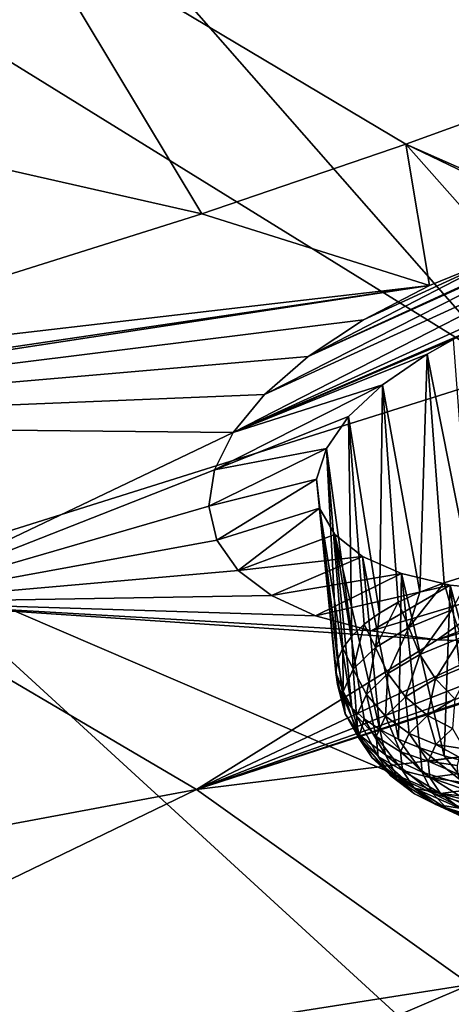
# Model space of a CAD drawing. Header units: metres. Extents: x -90 to 304, y -90 to 74.
# Tile 253 of 256: x 270.51 to 272.4, y 3.67 to 7.98. Entities that reach past the tile are written whole.
import ezdxf

# ---------------------------------------------------------------- set-up
doc = ezdxf.new("R2010")
doc.units = ezdxf.units.M
doc.layers.add('solid_21662050_350', color=7, linetype='CONTINUOUS')

msp = doc.modelspace()

# ---------------------------------------------------------------- linework, layer by layer
at = {"layer": 'solid_21662050_350'}
for points in [[(270.724823, 11.569198, 206.785782), (268.843079, 10.795231, 208.937225), (275.127411, 7.341465, 212.154037)], [(270.724823, 11.569198, 206.785782), (275.127411, 7.341465, 212.154037), (277.367462, 8.308791, 209.465454)], [(268.843079, 10.795231, 208.937225), (266.791626, 10.072475, 210.946411), (272.669403, 6.436925, 214.668228)], [(268.843079, 10.795231, 208.937225), (272.669403, 6.436925, 214.668228), (275.127411, 7.341465, 212.154037)], [(266.791626, 10.072475, 210.946411), (270.008789, 5.600787, 216.992432), (272.669403, 6.436925, 214.668228)], [(270.526733, 8.435916, 154.113297), (272.529022, 9.164917, 153.585297), (273.346161, 7.849864, 156.404999)], [(268.484192, 7.772439, 154.58931), (267.652588, 9.011406, 151.896667), (270.526733, 8.435916, 154.113297)], [(268.484192, 7.772439, 154.58931), (270.526733, 8.435916, 154.113297), (271.309265, 7.130891, 156.927444)], [(270.526733, 8.435916, 154.113297), (273.346161, 7.849864, 156.404999), (272.202484, 7.436452, 156.70575)], [(270.526733, 8.435916, 154.113297), (272.202484, 7.436452, 156.70575), (271.309265, 7.130891, 156.927444)], [(273.026794, 7.073722, 157.759155), (272.202484, 7.436452, 156.70575), (273.346161, 7.849864, 156.404999)], [(268.484192, 7.772439, 154.58931), (271.309265, 7.130891, 156.927444), (269.146881, 6.449998, 157.418076)], [(272.30658, 6.817344, 157.951752), (271.309265, 7.130891, 156.927444), (272.202484, 7.436452, 156.70575)], [(272.982941, 7.061898, 157.763153), (272.202484, 7.436452, 156.70575), (273.026794, 7.073722, 157.759155)], [(272.633118, 6.951048, 157.828812), (272.30658, 6.817344, 157.951752), (272.202484, 7.436452, 156.70575)], [(272.982941, 7.061898, 157.763153), (272.633118, 6.951048, 157.828812), (272.202484, 7.436452, 156.70575)], [(271.446289, 6.174714, 158.867386), (273.344543, 7.146474, 157.756409), (273.705414, 7.201947, 157.808441)], [(272.534515, 6.642053, 158.394501), (271.446289, 6.174714, 158.867386), (273.705414, 7.201947, 157.808441)], [(272.30658, 6.817344, 157.951752), (269.146881, 6.449998, 157.418076), (271.309265, 7.130891, 156.927444)], [(271.583649, 6.341247, 158.591171), (273.344543, 7.146474, 157.756409), (271.446289, 6.174714, 158.867386)], [(271.583649, 6.341247, 158.591171), (273.026794, 7.073722, 157.759155), (273.344543, 7.146474, 157.756409)], [(271.77475, 6.506612, 158.341675), (273.026794, 7.073722, 157.759155), (271.583649, 6.341247, 158.591171)], [(272.982941, 7.061898, 157.763153), (273.026794, 7.073722, 157.759155), (271.77475, 6.506612, 158.341675)], [(272.982941, 7.061898, 157.763153), (271.77475, 6.506612, 158.341675), (272.633118, 6.951048, 157.828812)], [(272.633118, 6.951048, 157.828812), (271.77475, 6.506612, 158.341675), (272.01712, 6.667, 158.125687)], [(272.633118, 6.951048, 157.828812), (272.01712, 6.667, 158.125687), (272.30658, 6.817344, 157.951752)], [(272.30658, 6.817344, 157.951752), (268.305481, 6.206173, 157.592194), (268.467133, 6.252141, 157.559433)], [(272.30658, 6.817344, 157.951752), (272.01712, 6.667, 158.125687), (268.305481, 6.206173, 157.592194)], [(272.30658, 6.817344, 157.951752), (268.467133, 6.252141, 157.559433), (269.146881, 6.449998, 157.418076)], [(272.01712, 6.667, 158.125687), (271.77475, 6.506612, 158.341675), (268.305481, 6.206173, 157.592194)], [(272.410034, 6.581283, 158.461548), (271.446289, 6.174714, 158.867386), (272.534515, 6.642053, 158.394501)], [(272.295471, 6.517408, 158.539444), (271.446289, 6.174714, 158.867386), (272.410034, 6.581283, 158.461548)], [(272.295471, 6.517408, 158.539444), (272.410034, 6.581283, 158.461548), (272.486267, 5.55354, 158.136841)], [(271.77475, 6.506612, 158.341675), (271.583649, 6.341247, 158.591171), (268.305481, 6.206173, 157.592194)], [(272.09964, 6.383172, 158.723526), (271.446289, 6.174714, 158.867386), (272.295471, 6.517408, 158.539444)], [(272.09964, 6.383172, 158.723526), (272.295471, 6.517408, 158.539444), (272.263702, 5.476009, 158.321976)], [(272.295471, 6.517408, 158.539444), (272.36972, 5.516698, 158.223892), (272.263702, 5.476009, 158.321976)], [(272.295471, 6.517408, 158.539444), (272.486267, 5.55354, 158.136841), (272.36972, 5.516698, 158.223892)], [(272.669403, 6.436925, 214.668228), (270.008789, 5.600787, 216.992432), (277.802795, 2.251266, 218.796249)], [(272.09964, 6.383172, 158.723526), (271.364807, 6.011405, 159.162201), (271.446289, 6.174714, 158.867386)], [(271.951813, 6.244319, 158.938705), (271.364807, 6.011405, 159.162201), (272.09964, 6.383172, 158.723526)], [(271.951813, 6.244319, 158.938705), (272.09964, 6.383172, 158.723526), (272.087677, 5.38491, 158.546814)], [(272.09964, 6.383172, 158.723526), (272.169342, 5.431919, 158.430008), (272.087677, 5.38491, 158.546814)], [(272.09964, 6.383172, 158.723526), (272.263702, 5.476009, 158.321976), (272.169342, 5.431919, 158.430008)], [(271.583649, 6.341247, 158.591171), (271.446289, 6.174714, 158.867386), (268.305481, 6.206173, 157.592194)], [(271.446289, 6.174714, 158.867386), (269.891541, 5.431826, 159.748886), (268.305481, 6.206173, 157.592194)], [(271.855133, 6.105206, 159.177414), (271.364807, 6.011405, 159.162201), (271.951813, 6.244319, 158.938705)], [(271.855133, 6.105206, 159.177414), (271.951813, 6.244319, 158.938705), (271.965881, 5.284223, 158.801498)], [(271.951813, 6.244319, 158.938705), (272.087677, 5.38491, 158.546814), (272.019623, 5.335497, 158.671097)], [(271.951813, 6.244319, 158.938705), (272.019623, 5.335497, 158.671097), (271.965881, 5.284223, 158.801498)], [(271.446289, 6.174714, 158.867386), (271.364807, 6.011405, 159.162201), (269.891541, 5.431826, 159.748886)], [(271.855133, 6.105206, 159.177414), (271.340759, 5.853103, 159.472458), (271.364807, 6.011405, 159.162201)], [(271.811981, 5.96999, 159.432144), (271.340759, 5.853103, 159.472458), (271.855133, 6.105206, 159.177414)], [(271.811981, 5.96999, 159.432144), (271.855133, 6.105206, 159.177414), (271.903687, 5.17835, 159.074905)], [(271.855133, 6.105206, 159.177414), (271.965881, 5.284223, 158.801498), (271.927094, 5.231648, 158.9366)], [(271.855133, 6.105206, 159.177414), (271.927094, 5.231648, 158.9366), (271.903687, 5.17835, 159.074905)], [(271.364807, 6.011405, 159.162201), (271.340759, 5.853103, 159.472458), (269.891541, 5.431826, 159.748886)], [(271.811981, 5.96999, 159.432144), (271.375854, 5.703123, 159.792099), (271.340759, 5.853103, 159.472458)], [(271.824066, 5.84301, 159.694748), (271.375854, 5.703123, 159.792099), (271.811981, 5.96999, 159.432144)], [(271.811981, 5.96999, 159.432144), (271.903687, 5.17835, 159.074905), (271.895874, 5.124911, 159.21492)], [(271.811981, 5.96999, 159.432144), (271.895874, 5.124911, 159.21492), (271.903748, 5.071918, 159.355103)], [(271.824066, 5.84301, 159.694748), (271.811981, 5.96999, 159.432144), (271.903748, 5.071918, 159.355103)], [(271.340759, 5.853103, 159.472458), (271.375854, 5.703123, 159.792099), (269.891541, 5.431826, 159.748886)], [(271.824066, 5.84301, 159.694748), (271.469177, 5.570373, 160.102448), (271.375854, 5.703123, 159.792099)], [(271.891846, 5.728898, 159.955887), (271.469177, 5.570373, 160.102448), (271.824066, 5.84301, 159.694748)], [(271.824066, 5.84301, 159.694748), (271.903748, 5.071918, 159.355103), (271.927277, 5.01995, 159.493896)], [(271.824066, 5.84301, 159.694748), (271.927277, 5.01995, 159.493896), (271.966125, 4.969578, 159.629807)], [(271.891846, 5.728898, 159.955887), (271.824066, 5.84301, 159.694748), (271.966125, 4.969578, 159.629807)], [(271.375854, 5.703123, 159.792099), (271.469177, 5.570373, 160.102448), (269.891541, 5.431826, 159.748886)], [(271.891846, 5.728898, 159.955887), (272.013458, 5.632326, 160.2052), (271.469177, 5.570373, 160.102448)], [(271.891846, 5.728898, 159.955887), (271.966125, 4.969578, 159.629807), (272.019928, 4.921352, 159.761353)], [(271.891846, 5.728898, 159.955887), (272.019928, 4.921352, 159.761353), (272.088043, 4.875803, 159.887054)], [(271.891846, 5.728898, 159.955887), (272.088043, 4.875803, 159.887054), (272.013458, 5.632326, 160.2052)], [(270.008789, 5.600787, 216.992432), (267.162048, 4.838239, 219.112213), (274.719543, 1.286857, 221.476852)], [(270.008789, 5.600787, 216.992432), (274.719543, 1.286857, 221.476852), (277.802795, 2.251266, 218.796249)], [(272.013458, 5.632326, 160.2052), (271.614624, 5.460988, 160.388245), (271.469177, 5.570373, 160.102448)], [(272.184113, 5.557418, 160.43219), (271.614624, 5.460988, 160.388245), (272.013458, 5.632326, 160.2052)], [(272.169769, 4.833427, 160.005569), (272.013458, 5.632326, 160.2052), (272.088043, 4.875803, 159.887054)], [(272.184113, 5.557418, 160.43219), (272.013458, 5.632326, 160.2052), (272.169769, 4.833427, 160.005569)], [(271.469177, 5.570373, 160.102448), (271.614624, 5.460988, 160.388245), (269.891541, 5.431826, 159.748886)], [(272.184113, 5.557418, 160.43219), (271.806946, 5.372233, 160.652832), (271.614624, 5.460988, 160.388245)], [(272.396484, 5.507163, 160.627594), (271.806946, 5.372233, 160.652832), (272.184113, 5.557418, 160.43219)], [(272.184113, 5.557418, 160.43219), (272.169769, 4.833427, 160.005569), (272.264191, 4.794691, 160.115585)], [(272.184113, 5.557418, 160.43219), (272.264191, 4.794691, 160.115585), (272.3703, 4.760018, 160.215881)], [(272.396484, 5.507163, 160.627594), (272.184113, 5.557418, 160.43219), (272.3703, 4.760018, 160.215881)], [(272.215302, 5.321918, 158.372269), (272.263702, 5.476009, 158.321976), (272.36972, 5.516698, 158.223892)], [(272.403961, 5.398846, 158.185822), (272.215302, 5.321918, 158.372269), (272.36972, 5.516698, 158.223892)], [(273.194153, 5.515434, 160.963257), (272.650177, 5.257254, 161.256927), (272.338989, 5.267451, 161.099182)], [(273.194153, 5.515434, 160.963257), (272.338989, 5.267451, 161.099182), (272.910461, 5.486019, 160.897263)], [(272.403961, 5.398846, 158.185822), (272.36972, 5.516698, 158.223892), (272.486267, 5.55354, 158.136841)], [(274.013275, 5.495849, 161.378693), (275.995117, 5.196815, 162.971344), (271.285645, 4.61273, 162.024017)], [(273.669098, 5.395235, 161.428665), (274.013275, 5.495849, 161.378693), (271.285645, 4.61273, 162.024017)], [(272.396484, 5.507163, 160.627594), (272.052155, 5.306385, 160.894104), (271.806946, 5.372233, 160.652832)], [(272.641663, 5.483197, 160.784271), (272.052155, 5.306385, 160.894104), (272.396484, 5.507163, 160.627594)], [(272.641663, 5.483197, 160.784271), (272.338989, 5.267451, 161.099182), (272.052155, 5.306385, 160.894104)], [(272.215302, 5.321918, 158.372269), (272.169342, 5.431919, 158.430008), (272.263702, 5.476009, 158.321976)], [(272.910461, 5.486019, 160.897263), (272.338989, 5.267451, 161.099182), (272.641663, 5.483197, 160.784271)], [(272.396484, 5.507163, 160.627594), (272.3703, 4.760018, 160.215881), (272.486877, 4.729788, 160.305389)], [(272.396484, 5.507163, 160.627594), (272.486877, 4.729788, 160.305389), (272.612701, 4.704332, 160.383118)], [(272.641663, 5.483197, 160.784271), (272.396484, 5.507163, 160.627594), (272.612701, 4.704332, 160.383118)], [(266.91983, 3.798091, 162.078018), (269.891541, 5.431826, 159.748886), (271.285645, 4.61273, 162.024017)], [(271.614624, 5.460988, 160.388245), (271.806946, 5.372233, 160.652832), (269.891541, 5.431826, 159.748886)], [(272.338989, 5.267451, 161.099182), (271.285645, 4.61273, 162.024017), (269.891541, 5.431826, 159.748886)], [(272.052155, 5.306385, 160.894104), (272.338989, 5.267451, 161.099182), (269.891541, 5.431826, 159.748886)], [(271.806946, 5.372233, 160.652832), (272.052155, 5.306385, 160.894104), (269.891541, 5.431826, 159.748886)], [(272.069611, 5.234505, 158.589981), (272.087677, 5.38491, 158.546814), (272.169342, 5.431919, 158.430008)], [(272.215302, 5.321918, 158.372269), (272.069611, 5.234505, 158.589981), (272.169342, 5.431919, 158.430008)], [(273.321716, 5.321545, 161.423523), (273.669098, 5.395235, 161.428665), (271.285645, 4.61273, 162.024017)], [(272.263123, 5.203739, 158.363785), (272.215302, 5.321918, 158.372269), (272.403961, 5.398846, 158.185822)], [(272.263123, 5.203739, 158.363785), (272.403961, 5.398846, 158.185822), (272.444275, 5.277614, 158.184723)], [(272.069611, 5.234505, 158.589981), (272.019623, 5.335497, 158.671097), (272.087677, 5.38491, 158.546814)], [(272.979095, 5.275419, 161.365295), (273.321716, 5.321545, 161.423523), (271.285645, 4.61273, 162.024017)], [(271.972443, 5.139966, 158.830582), (271.965881, 5.284223, 158.801498), (272.019623, 5.335497, 158.671097)], [(272.069611, 5.234505, 158.589981), (271.972443, 5.139966, 158.830582), (272.019623, 5.335497, 158.671097)], [(272.123199, 5.119795, 158.572845), (272.069611, 5.234505, 158.589981), (272.215302, 5.321918, 158.372269)], [(272.123199, 5.119795, 158.572845), (272.215302, 5.321918, 158.372269), (272.263123, 5.203739, 158.363785)], [(272.650177, 5.257254, 161.256927), (272.979095, 5.275419, 161.365295), (271.285645, 4.61273, 162.024017)], [(272.338989, 5.267451, 161.099182), (272.650177, 5.257254, 161.256927), (271.285645, 4.61273, 162.024017)], [(271.972443, 5.139966, 158.830582), (271.927094, 5.231648, 158.9366), (271.965881, 5.284223, 158.801498)], [(272.263123, 5.203739, 158.363785), (272.444275, 5.277614, 158.184723), (272.332031, 5.097019, 158.377396)], [(272.444275, 5.277614, 158.184723), (272.502045, 5.16635, 158.209366), (272.332031, 5.097019, 158.377396)], [(271.927551, 5.041933, 159.084824), (271.903687, 5.17835, 159.074905), (271.927094, 5.231648, 158.9366)], [(271.972443, 5.139966, 158.830582), (271.927551, 5.041933, 159.084824), (271.927094, 5.231648, 158.9366)], [(272.029877, 5.029007, 158.803894), (271.972443, 5.139966, 158.830582), (272.069611, 5.234505, 158.589981)], [(272.029877, 5.029007, 158.803894), (272.069611, 5.234505, 158.589981), (272.123199, 5.119795, 158.572845)], [(272.484558, 3.758917, 164.395569), (271.285645, 4.61273, 162.024017), (275.995117, 5.196815, 162.971344)], [(271.927551, 5.041933, 159.084824), (271.895874, 5.124911, 159.21492), (271.903687, 5.17835, 159.074905)], [(272.123199, 5.119795, 158.572845), (272.263123, 5.203739, 158.363785), (272.200714, 5.018237, 158.573608)], [(272.263123, 5.203739, 158.363785), (272.332031, 5.097019, 158.377396), (272.200714, 5.018237, 158.573608)], [(271.986786, 4.934865, 159.04805), (271.927551, 5.041933, 159.084824), (271.972443, 5.139966, 158.830582)], [(271.986786, 4.934865, 159.04805), (271.972443, 5.139966, 158.830582), (272.029877, 5.029007, 158.803894)], [(272.332031, 5.097019, 158.377396), (272.502045, 5.16635, 158.209366), (272.417572, 5.008726, 158.412247)], [(271.936646, 4.944173, 159.342957), (271.903748, 5.071918, 159.355103), (271.895874, 5.124911, 159.21492)], [(271.927551, 5.041933, 159.084824), (271.936646, 4.944173, 159.342957), (271.895874, 5.124911, 159.21492)], [(272.029877, 5.029007, 158.803894), (272.123199, 5.119795, 158.572845), (272.113159, 4.933033, 158.790451)], [(272.123199, 5.119795, 158.572845), (272.200714, 5.018237, 158.573608), (272.113159, 4.933033, 158.790451)], [(272.200714, 5.018237, 158.573608), (272.332031, 5.097019, 158.377396), (272.297119, 4.936463, 158.592224)], [(272.332031, 5.097019, 158.377396), (272.417572, 5.008726, 158.412247), (272.297119, 4.936463, 158.592224)], [(271.936646, 4.944173, 159.342957), (271.927277, 5.01995, 159.493896), (271.903748, 5.071918, 159.355103)], [(271.995514, 4.840985, 159.295929), (271.936646, 4.944173, 159.342957), (271.927551, 5.041933, 159.084824)], [(271.995514, 4.840985, 159.295929), (271.927551, 5.041933, 159.084824), (271.986786, 4.934865, 159.04805)], [(271.99939, 4.850445, 159.595032), (271.966125, 4.969578, 159.629807), (271.927277, 5.01995, 159.493896)], [(271.936646, 4.944173, 159.342957), (271.99939, 4.850445, 159.595032), (271.927277, 5.01995, 159.493896)], [(271.986786, 4.934865, 159.04805), (272.029877, 5.029007, 158.803894), (272.072693, 4.84468, 159.019592)], [(272.029877, 5.029007, 158.803894), (272.113159, 4.933033, 158.790451), (272.072693, 4.84468, 159.019592)], [(272.113159, 4.933033, 158.790451), (272.200714, 5.018237, 158.573608), (272.216797, 4.858309, 158.791122)], [(272.200714, 5.018237, 158.573608), (272.297119, 4.936463, 158.592224), (272.216797, 4.858309, 158.791122)], [(272.297119, 4.936463, 158.592224), (272.417572, 5.008726, 158.412247), (272.406067, 4.879812, 158.627472)], [(271.99939, 4.850445, 159.595032), (272.019928, 4.921352, 159.761353), (271.966125, 4.969578, 159.629807)], [(272.055786, 4.750977, 159.53801), (271.99939, 4.850445, 159.595032), (271.936646, 4.944173, 159.342957)], [(272.055786, 4.750977, 159.53801), (271.936646, 4.944173, 159.342957), (271.995514, 4.840985, 159.295929)], [(271.986786, 4.934865, 159.04805), (272.072693, 4.84468, 159.019592), (272.080902, 4.756574, 159.252228)], [(271.995514, 4.840985, 159.295929), (271.986786, 4.934865, 159.04805), (272.080902, 4.756574, 159.252228)], [(271.99939, 4.850445, 159.595032), (272.113373, 4.76435, 159.83139), (272.019928, 4.921352, 159.761353)], [(272.113373, 4.76435, 159.83139), (272.088043, 4.875803, 159.887054), (272.019928, 4.921352, 159.761353)], [(272.072693, 4.84468, 159.019592), (272.113159, 4.933033, 158.790451), (272.179688, 4.777267, 159.001297)], [(272.113159, 4.933033, 158.790451), (272.216797, 4.858309, 158.791122), (272.179688, 4.777267, 159.001297)], [(272.216797, 4.858309, 158.791122), (272.297119, 4.936463, 158.592224), (272.334045, 4.809715, 158.805878)], [(272.297119, 4.936463, 158.592224), (272.406067, 4.879812, 158.627472), (272.334045, 4.809715, 158.805878)], [(272.274231, 4.689196, 160.042923), (272.088043, 4.875803, 159.887054), (272.113373, 4.76435, 159.83139)], [(272.274231, 4.689196, 160.042923), (272.169769, 4.833427, 160.005569), (272.088043, 4.875803, 159.887054)], [(272.334045, 4.809715, 158.805878), (272.406067, 4.879812, 158.627472), (272.457092, 4.790429, 158.833694)], [(267.162048, 4.838239, 219.112213), (264.146912, 4.154014, 221.014465), (271.422302, 0.407416, 223.921448)], [(267.162048, 4.838239, 219.112213), (271.422302, 0.407416, 223.921448), (274.719543, 1.286857, 221.476852)], [(271.995514, 4.840985, 159.295929), (272.080902, 4.756574, 159.252228), (272.137451, 4.672101, 159.479416)], [(272.055786, 4.750977, 159.53801), (271.995514, 4.840985, 159.295929), (272.137451, 4.672101, 159.479416)], [(272.165253, 4.668298, 159.764984), (272.113373, 4.76435, 159.83139), (271.99939, 4.850445, 159.595032)], [(272.055786, 4.750977, 159.53801), (272.165253, 4.668298, 159.764984), (271.99939, 4.850445, 159.595032)], [(272.072693, 4.84468, 159.019592), (272.179688, 4.777267, 159.001297), (272.187195, 4.696451, 159.214691)], [(272.080902, 4.756574, 159.252228), (272.072693, 4.84468, 159.019592), (272.187195, 4.696451, 159.214691)], [(272.274231, 4.689196, 160.042923), (272.264191, 4.794691, 160.115585), (272.169769, 4.833427, 160.005569)], [(272.179688, 4.777267, 159.001297), (272.216797, 4.858309, 158.791122), (272.300751, 4.737028, 158.994385)], [(272.216797, 4.858309, 158.791122), (272.334045, 4.809715, 158.805878), (272.300751, 4.737028, 158.994385)], [(272.475739, 4.627872, 160.221512), (272.3703, 4.760018, 160.215881), (272.264191, 4.794691, 160.115585)], [(272.274231, 4.689196, 160.042923), (272.475739, 4.627872, 160.221512), (272.264191, 4.794691, 160.115585)], [(272.300751, 4.737028, 158.994385), (272.334045, 4.809715, 158.805878), (272.436127, 4.754068, 158.927628)], [(272.334045, 4.809715, 158.805878), (272.457092, 4.790429, 158.833694), (272.436127, 4.754068, 158.927628)], [(272.055786, 4.750977, 159.53801), (272.137451, 4.672101, 159.479416), (272.240173, 4.594507, 159.692429)], [(272.055786, 4.750977, 159.53801), (272.240173, 4.594507, 159.692429), (272.165253, 4.668298, 159.764984)], [(272.080902, 4.756574, 159.252228), (272.187195, 4.696451, 159.214691), (272.239075, 4.618968, 159.42308)], [(272.137451, 4.672101, 159.479416), (272.080902, 4.756574, 159.252228), (272.239075, 4.618968, 159.42308)], [(272.319702, 4.596127, 159.968124), (272.113373, 4.76435, 159.83139), (272.165253, 4.668298, 159.764984)], [(272.319702, 4.596127, 159.968124), (272.274231, 4.689196, 160.042923), (272.113373, 4.76435, 159.83139)], [(272.179688, 4.777267, 159.001297), (272.300751, 4.737028, 158.994385), (272.307495, 4.664543, 159.185776)], [(272.187195, 4.696451, 159.214691), (272.179688, 4.777267, 159.001297), (272.307495, 4.664543, 159.185776)], [(272.300751, 4.737028, 158.994385), (272.436127, 4.754068, 158.927628), (272.426544, 4.717422, 159.023285)], [(272.475739, 4.627872, 160.221512), (272.486877, 4.729788, 160.305389), (272.3703, 4.760018, 160.215881)], [(272.187195, 4.696451, 159.214691), (272.307495, 4.664543, 159.185776), (272.354034, 4.595047, 159.372681)], [(272.239075, 4.618968, 159.42308), (272.187195, 4.696451, 159.214691), (272.354034, 4.595047, 159.372681)], [(272.300751, 4.737028, 158.994385), (272.426544, 4.717422, 159.023285), (272.428497, 4.680948, 159.119461)], [(272.307495, 4.664543, 159.185776), (272.300751, 4.737028, 158.994385), (272.428497, 4.680948, 159.119461)], [(272.137451, 4.672101, 159.479416), (272.239075, 4.618968, 159.42308), (272.333313, 4.547795, 159.618469)], [(272.137451, 4.672101, 159.479416), (272.333313, 4.547795, 159.618469), (272.240173, 4.594507, 159.692429)], [(272.385162, 4.526774, 159.883072), (272.165253, 4.668298, 159.764984), (272.240173, 4.594507, 159.692429)], [(272.319702, 4.596127, 159.968124), (272.165253, 4.668298, 159.764984), (272.385162, 4.526774, 159.883072)], [(272.513245, 4.537236, 160.139633), (272.475739, 4.627872, 160.221512), (272.274231, 4.689196, 160.042923)], [(272.513245, 4.537236, 160.139633), (272.274231, 4.689196, 160.042923), (272.319702, 4.596127, 159.968124)], [(272.307495, 4.664543, 159.185776), (272.428497, 4.680948, 159.119461), (272.441956, 4.645107, 159.214966)], [(272.307495, 4.664543, 159.185776), (272.441956, 4.645107, 159.214966), (272.466736, 4.610349, 159.308578)], [(272.354034, 4.595047, 159.372681), (272.307495, 4.664543, 159.185776), (272.466736, 4.610349, 159.308578)], [(268.094452, 3.069633, 164.101395), (266.91983, 3.798091, 162.078018), (271.285645, 4.61273, 162.024017)], [(268.094452, 3.069633, 164.101395), (271.285645, 4.61273, 162.024017), (272.484558, 3.758917, 164.395569)], [(272.239075, 4.618968, 159.42308), (272.354034, 4.595047, 159.372681), (272.438538, 4.531211, 159.547928)], [(272.239075, 4.618968, 159.42308), (272.438538, 4.531211, 159.547928), (272.333313, 4.547795, 159.618469)], [(272.354034, 4.595047, 159.372681), (272.466736, 4.610349, 159.308578), (272.502533, 4.57711, 159.399124)], [(272.466278, 4.485666, 159.793335), (272.240173, 4.594507, 159.692429), (272.333313, 4.547795, 159.618469)], [(272.385162, 4.526774, 159.883072), (272.240173, 4.594507, 159.692429), (272.466278, 4.485666, 159.793335)], [(272.319702, 4.596127, 159.968124), (272.385162, 4.526774, 159.883072), (272.566772, 4.471505, 160.044037)], [(272.513245, 4.537236, 160.139633), (272.319702, 4.596127, 159.968124), (272.566772, 4.471505, 160.044037)], [(272.354034, 4.595047, 159.372681), (272.502533, 4.57711, 159.399124), (272.548889, 4.545811, 159.485458)], [(272.438538, 4.531211, 159.547928), (272.354034, 4.595047, 159.372681), (272.548889, 4.545811, 159.485458)], [(272.5578, 4.475488, 159.704773), (272.333313, 4.547795, 159.618469), (272.438538, 4.531211, 159.547928)], [(272.466278, 4.485666, 159.793335), (272.333313, 4.547795, 159.618469), (272.5578, 4.475488, 159.704773)], [(272.385162, 4.526774, 159.883072), (272.466278, 4.485666, 159.793335), (272.632874, 4.43497, 159.940979)], [(272.566772, 4.471505, 160.044037), (272.385162, 4.526774, 159.883072), (272.632874, 4.43497, 159.940979)], [(264.146912, 4.154014, 221.014465), (267.931488, -0.381637, 226.11499), (271.422302, 0.407416, 223.921448)], [(269.097595, 2.312339, 166.204849), (268.094452, 3.069633, 164.101395), (272.484558, 3.758917, 164.395569)], [(269.097595, 2.312339, 166.204849), (272.484558, 3.758917, 164.395569), (273.480774, 2.875713, 166.84877)]]:
    msp.add_3dface(points, dxfattribs=at)

doc.saveas('drawing.dxf')
